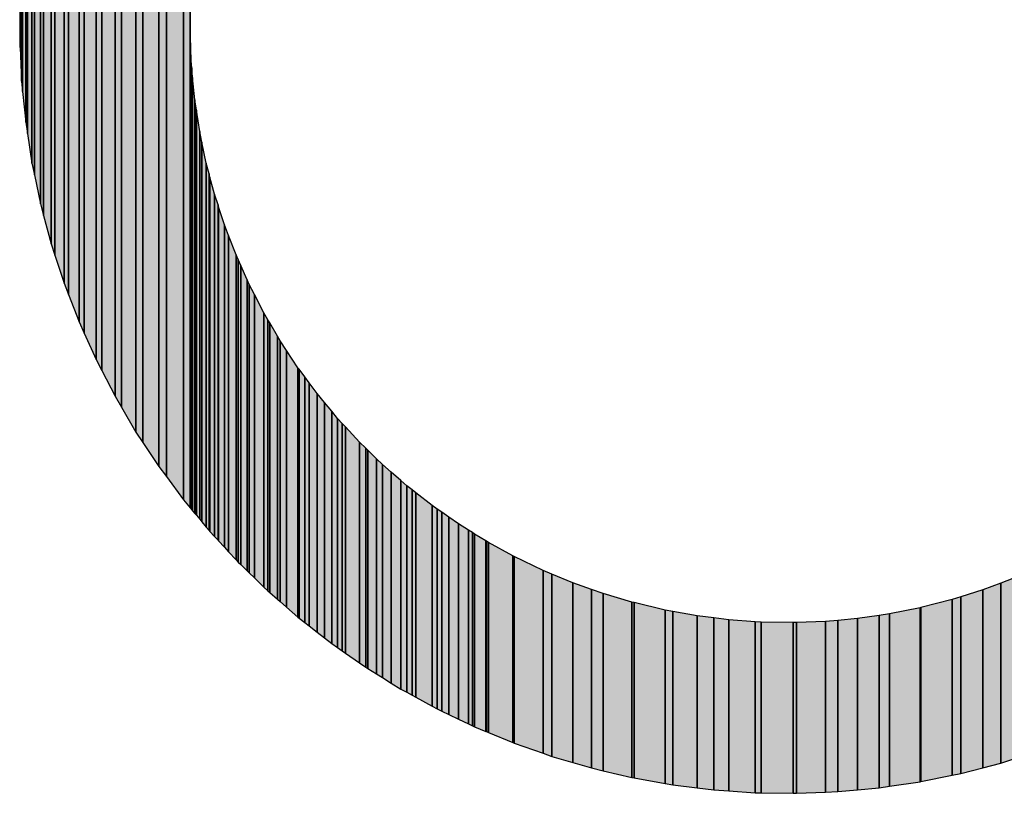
# Model space of a CAD drawing. Extents: x -1000932 to 2054797, y 285738 to 764020.
# Tile 15 of 256: x -389684 to -389049, y 541435 to 541934. Entities that reach past the tile are written whole.
import ezdxf

# ---------------------------------------------------------------- set-up
doc = ezdxf.new("R2010")
doc.units = 0
doc.header["$MEASUREMENT"] = 0
doc.layers.add('31.', color=7, linetype='CONTINUOUS')
doc.layers.add('HATCH_REACTORS', color=7, linetype='CONTINUOUS')

msp = doc.modelspace()

# ---------------------------------------------------------------- hatches: boundary and pattern name
at = {"layer": '31.', "linetype": 'Continuous'}
for points in [[(-389574.338, 541618.842), (-389574.338, 542241.467), (-389578.682, 542235.842), (-389578.682, 541624.061)], [(-389574.119, 541944.279), (-389574.119, 542241.748), (-389574.338, 542241.467), (-389574.338, 541923.529)], [(-389578.682, 541624.061), (-389578.682, 542235.842), (-389589.744, 542221.436), (-389589.744, 541638.967)], [(-389589.744, 541638.967), (-389589.744, 542221.436), (-389594.588, 542214.373), (-389594.588, 541645.498)], [(-389594.588, 541645.498), (-389594.588, 542214.373), (-389604.869, 542199.404), (-389604.869, 541661.029)], [(-389604.869, 541661.029), (-389604.869, 542199.404), (-389609.369, 542192.061), (-389609.369, 541667.779)], [(-389609.369, 541667.779), (-389609.369, 542192.061), (-389618.807, 542176.592), (-389618.807, 541683.873)], [(-389618.807, 541683.873), (-389618.807, 542176.592), (-389622.869, 542168.998), (-389622.869, 541690.842)], [(-389622.869, 541690.842), (-389622.869, 542168.998), (-389631.463, 542153.061), (-389631.463, 541707.404)], [(-389631.463, 541707.404), (-389631.463, 542153.061), (-389635.151, 542145.217), (-389635.151, 541714.561)], [(-389635.151, 541714.561), (-389635.151, 542145.217), (-389642.838, 542128.904), (-389642.838, 541731.623)], [(-389642.838, 541731.623), (-389642.838, 542128.904), (-389646.119, 542120.811), (-389646.119, 541738.936)], [(-389646.119, 541738.936), (-389646.119, 542120.811), (-389652.901, 542104.154), (-389652.901, 541756.436)], [(-389652.901, 541756.436), (-389652.901, 542104.154), (-389655.776, 542095.842), (-389655.776, 541763.842)], [(-389655.776, 541763.842), (-389655.776, 542095.842), (-389661.619, 542078.873), (-389661.619, 541781.779)], [(-389661.619, 541781.779), (-389661.619, 542078.873), (-389664.057, 542070.342), (-389664.057, 541789.248)], [(-389664.057, 541789.248), (-389664.057, 542070.342), (-389668.932, 542053.186), (-389668.932, 541807.561)], [(-389668.932, 541807.561), (-389668.932, 542053.186), (-389670.963, 542044.404), (-389670.963, 541815.061)], [(-389670.963, 541815.061), (-389670.963, 542044.404), (-389674.869, 542027.154), (-389674.869, 541833.748)], [(-389674.869, 541833.748), (-389674.869, 542027.154), (-389676.463, 542018.029), (-389676.463, 541841.217)], [(-389676.463, 541841.217), (-389676.463, 542018.029), (-389679.401, 542000.811), (-389679.401, 541860.342)], [(-389679.401, 541860.342), (-389679.401, 542000.811), (-389680.526, 541991.217), (-389680.526, 541867.623)], [(-389680.526, 541867.623), (-389680.526, 541991.217), (-389682.494, 541974.279), (-389682.494, 541887.436)], [(-389682.494, 541887.436), (-389682.494, 541974.279), (-389683.182, 541963.467), (-389683.182, 541894.186)], [(-389683.182, 541894.186), (-389683.182, 541963.467), (-389684.182, 541947.592), (-389684.182, 541915.936)], [(-389684.182, 541947.592), (-389684.401, 541920.904), (-389684.182, 541915.936)], [(-389574.119, 541618.592), (-389574.119, 541918.842), (-389574.338, 541923.529), (-389574.338, 541618.842)], [(-389573.463, 541617.779), (-389573.463, 541903.654), (-389574.119, 541918.842), (-389574.119, 541618.592)], [(-389573.432, 541617.748), (-389573.432, 541902.748), (-389573.463, 541903.654)], [(-389572.807, 541616.998), (-389572.807, 541896.467), (-389573.432, 541902.748), (-389573.432, 541617.748)], [(-389571.401, 541615.279), (-389571.401, 541882.092), (-389572.807, 541896.467), (-389572.807, 541616.998)], [(-389570.369, 541614.061), (-389570.369, 541875.373), (-389571.401, 541882.092), (-389571.401, 541615.279)], [(-389568.244, 541611.498), (-389568.244, 541861.561), (-389570.369, 541875.373), (-389570.369, 541614.061)], [(-389566.807, 541609.779), (-389566.807, 541854.686), (-389568.244, 541861.561), (-389568.244, 541611.498)], [(-389563.994, 541606.404), (-389563.994, 541841.217), (-389566.807, 541854.686), (-389566.807, 541609.779)], [(-389562.182, 541604.186), (-389562.182, 541834.279), (-389563.994, 541841.217), (-389563.994, 541606.404)], [(-389561.619, 541603.498), (-389561.619, 541832.186), (-389562.182, 541834.279), (-389562.182, 541604.186)], [(-389558.682, 541600.342), (-389558.682, 541821.123), (-389561.619, 541832.186), (-389561.619, 541603.498)], [(-389556.432, 541597.904), (-389556.432, 541814.248), (-389558.682, 541821.123), (-389558.682, 541600.342)], [(-389556.057, 541597.498), (-389556.057, 541813.061), (-389556.432, 541814.248), (-389556.432, 541597.904)], [(-389552.276, 541593.404), (-389552.276, 541801.373), (-389556.057, 541813.061), (-389556.057, 541597.498)], [(-389549.651, 541590.561), (-389549.651, 541794.561), (-389552.276, 541801.373), (-389552.276, 541593.404)], [(-389544.807, 541585.342), (-389544.807, 541781.998), (-389549.651, 541794.561), (-389549.651, 541590.561)], [(-389543.463, 541583.904), (-389543.463, 541778.998), (-389544.807, 541781.998), (-389544.807, 541585.342)], [(-389541.776, 541582.279), (-389541.776, 541775.279), (-389543.463, 541778.998), (-389543.463, 541583.904)], [(-389537.588, 541578.186), (-389537.588, 541765.873), (-389541.776, 541775.279), (-389541.776, 541582.279)], [(-389536.307, 541576.936), (-389536.307, 541763.029), (-389537.588, 541765.873), (-389537.588, 541578.186)], [(-389532.901, 541573.654), (-389532.901, 541756.467), (-389536.307, 541763.029), (-389536.307, 541576.936)], [(-389526.807, 541567.717), (-389526.807, 541744.561), (-389532.901, 541756.467), (-389532.901, 541573.654)], [(-389524.276, 541565.279), (-389524.276, 541740.248), (-389526.807, 541744.561), (-389526.807, 541567.717)], [(-389523.057, 541564.217), (-389523.057, 541738.154), (-389524.276, 541740.248), (-389524.276, 541565.279)], [(-389518.088, 541559.904), (-389518.088, 541729.686), (-389523.057, 541738.154), (-389523.057, 541564.217)], [(-389516.307, 541558.342), (-389516.307, 541726.623), (-389518.088, 541729.686), (-389518.088, 541559.904)], [(-389512.213, 541554.779), (-389512.213, 541720.404), (-389516.307, 541726.623), (-389516.307, 541558.342)], [(-389504.869, 541548.404), (-389504.869, 541709.279), (-389512.213, 541720.404), (-389512.213, 541554.779)], [(-389504.119, 541547.748), (-389504.119, 541708.279), (-389504.869, 541709.279), (-389504.869, 541548.404)], [(-389500.432, 541544.842), (-389500.432, 541703.279), (-389504.119, 541708.279), (-389504.119, 541547.748)], [(-389497.651, 541542.686), (-389497.651, 541699.529), (-389500.432, 541703.279), (-389500.432, 541544.842)], [(-389492.494, 541538.686), (-389492.494, 541692.592), (-389497.651, 541699.529), (-389497.651, 541542.686)], [(-389487.744, 541534.967), (-389487.744, 541686.811), (-389492.494, 541692.592), (-389492.494, 541538.686)], [(-389483.057, 541531.311), (-389483.057, 541681.154), (-389487.744, 541686.811), (-389487.744, 541534.967)], [(-389479.276, 541528.686), (-389479.276, 541676.592), (-389483.057, 541681.154), (-389483.057, 541531.311)], [(-389476.307, 541526.623), (-389476.307, 541673.373), (-389479.276, 541676.592), (-389479.276, 541528.686)], [(-389474.182, 541525.123), (-389474.182, 541671.061), (-389476.307, 541673.373), (-389476.307, 541526.623)], [(-389465.182, 541518.873), (-389465.182, 541661.311), (-389474.182, 541671.061), (-389474.182, 541525.123)], [(-389461.119, 541516.061), (-389461.119, 541657.373), (-389465.182, 541661.311), (-389465.182, 541518.873)], [(-389459.776, 541515.217), (-389459.776, 541656.061), (-389461.119, 541657.373), (-389461.119, 541516.061)], [(-389454.119, 541511.717), (-389454.119, 541650.529), (-389459.776, 541656.061), (-389459.776, 541515.217)], [(-389450.307, 541509.342), (-389450.307, 541646.811), (-389454.119, 541650.529), (-389454.119, 541511.717)], [(-389444.619, 541505.842), (-389444.619, 541641.873), (-389450.307, 541646.811), (-389450.307, 541509.342)], [(-389438.401, 541501.967), (-389438.401, 541636.436), (-389444.619, 541641.873), (-389444.619, 541505.842)], [(-389434.651, 541499.936), (-389434.651, 541633.154), (-389438.401, 541636.436), (-389438.401, 541501.967)], [(-389431.151, 541498.029), (-389431.151, 541630.436), (-389434.651, 541633.154), (-389434.651, 541499.936)], [(-389428.713, 541496.686), (-389428.713, 541628.498), (-389431.151, 541630.436), (-389431.151, 541498.029)], [(-389418.276, 541490.967), (-389418.276, 541620.342), (-389428.713, 541628.498), (-389428.713, 541496.686)], [(-389414.963, 541489.154), (-389414.963, 541618.029), (-389418.276, 541620.342), (-389418.276, 541490.967)], [(-389412.088, 541487.779), (-389412.088, 541616.029), (-389414.963, 541618.029), (-389414.963, 541489.154)], [(-389407.494, 541485.592), (-389407.494, 541612.811), (-389412.088, 541616.029), (-389412.088, 541487.779)], [(-389401.276, 541482.592), (-389401.276, 541608.436), (-389407.494, 541612.811), (-389407.494, 541485.592)], [(-389394.838, 541479.529), (-389394.838, 541604.436), (-389401.276, 541608.436), (-389401.276, 541482.592)], [(-389392.276, 541478.311), (-389392.276, 541602.842), (-389394.838, 541604.436), (-389394.838, 541479.529)], [(-389390.869, 541477.623), (-389390.869, 541601.967), (-389392.276, 541602.842), (-389392.276, 541478.311)], [(-389383.619, 541474.623), (-389383.619, 541597.467), (-389390.869, 541601.967), (-389390.869, 541477.623)], [(-389383.276, 541474.498), (-389383.276, 541597.279), (-389383.619, 541597.467), (-389383.619, 541474.623)], [(-389381.807, 541473.873), (-389381.807, 541596.467), (-389383.213, 541597.248), (-389383.213, 541474.467)], [(-389366.182, 541467.404), (-389366.182, 541587.904), (-389381.807, 541596.467), (-389381.807, 541473.873)], [(-389365.401, 541467.123), (-389365.401, 541587.467), (-389366.182, 541587.904), (-389366.182, 541467.404)], [(-389346.682, 541460.529), (-389346.682, 541578.467), (-389365.401, 541587.467), (-389365.401, 541467.123)], [(-389340.994, 541458.529), (-389340.994, 541576.092), (-389346.682, 541578.467), (-389346.682, 541460.529)], [(-389327.526, 541454.592), (-389327.526, 541570.498), (-389340.994, 541576.092), (-389340.994, 541458.529)], [(-389043.526, 541456.686), (-389043.526, 541573.311), (-389051.369, 541570.342), (-389051.369, 541454.186)], [(-389315.338, 541451.029), (-389315.338, 541566.186), (-389327.526, 541570.498), (-389327.526, 541454.592)], [(-389051.369, 541454.186), (-389051.369, 541570.342), (-389062.963, 541565.967), (-389062.963, 541451.186)], [(-389307.932, 541449.279), (-389307.932, 541563.561), (-389315.338, 541566.186), (-389315.338, 541451.029)], [(-389289.338, 541444.904), (-389289.338, 541558.061), (-389307.932, 541563.561), (-389307.932, 541449.279)], [(-389077.213, 541447.467), (-389077.213, 541561.467), (-389082.744, 541559.717), (-389082.744, 541446.342)], [(-389062.963, 541451.186), (-389062.963, 541565.967), (-389077.213, 541561.467), (-389077.213, 541447.467)], [(-389287.994, 541444.686), (-389287.994, 541557.686), (-389289.338, 541558.061), (-389289.338, 541444.904)], [(-389267.807, 541441.061), (-389267.807, 541552.873), (-389287.994, 541557.686), (-389287.994, 541444.686)], [(-389103.401, 541442.123), (-389103.401, 541554.404), (-389123.244, 541550.436), (-389123.244, 541439.186)], [(-389102.869, 541442.248), (-389102.869, 541554.529), (-389103.401, 541554.404), (-389103.401, 541442.123)], [(-389082.744, 541446.342), (-389082.744, 541559.717), (-389102.869, 541554.529), (-389102.869, 541442.248)], [(-389263.026, 541440.217), (-389263.026, 541552.029), (-389267.807, 541552.873), (-389267.807, 541441.061)], [(-389247.338, 541438.279), (-389247.338, 541549.186), (-389263.026, 541552.029), (-389263.026, 541440.217)], [(-389236.494, 541436.936), (-389236.494, 541547.842), (-389247.338, 541549.186), (-389247.338, 541438.279)], [(-389226.744, 541436.279), (-389226.744, 541546.592), (-389236.494, 541547.842), (-389236.494, 541436.936)], [(-389143.807, 541436.904), (-389143.807, 541547.436), (-389156.432, 541546.279), (-389156.432, 541435.748)], [(-389129.838, 541438.217), (-389129.838, 541549.467), (-389143.807, 541547.436), (-389143.807, 541436.904)], [(-389123.244, 541439.186), (-389123.244, 541550.436), (-389129.838, 541549.467), (-389129.838, 541438.217)], [(-389209.838, 541435.092), (-389209.838, 541545.404), (-389226.744, 541546.592), (-389226.744, 541436.279)], [(-389206.026, 541435.029), (-389206.026, 541545.123), (-389209.838, 541545.404), (-389209.838, 541435.092)], [(-389185.244, 541434.717), (-389185.244, 541544.779), (-389206.026, 541545.123), (-389206.026, 541435.029)], [(-389183.119, 541434.686), (-389183.119, 541544.842), (-389185.244, 541544.779), (-389185.244, 541434.717)], [(-389164.494, 541435.436), (-389164.494, 541545.529), (-389183.119, 541544.842), (-389183.119, 541434.686)], [(-389156.432, 541435.748), (-389156.432, 541546.279), (-389164.494, 541545.529), (-389164.494, 541435.436)]]:
    msp.add_hatch(color=7, dxfattribs=at).paths.add_polyline_path(points, flags=0)

# ---------------------------------------------------------------- linework, layer by layer
at = {"layer": 'HATCH_REACTORS', "ltscale": 10}
for points in [[(-389574.338, 541618.842), (-389574.338, 542241.467), (-389578.682, 542235.842), (-389578.682, 541624.061)], [(-389574.119, 541944.279), (-389574.119, 542241.748), (-389574.338, 542241.467), (-389574.338, 541923.529)], [(-389578.682, 541624.061), (-389578.682, 542235.842), (-389589.744, 542221.436), (-389589.744, 541638.967)], [(-389589.744, 541638.967), (-389589.744, 542221.436), (-389594.588, 542214.373), (-389594.588, 541645.498)], [(-389594.588, 541645.498), (-389594.588, 542214.373), (-389604.869, 542199.404), (-389604.869, 541661.029)], [(-389604.869, 541661.029), (-389604.869, 542199.404), (-389609.369, 542192.061), (-389609.369, 541667.779)], [(-389609.369, 541667.779), (-389609.369, 542192.061), (-389618.807, 542176.592), (-389618.807, 541683.873)], [(-389618.807, 541683.873), (-389618.807, 542176.592), (-389622.869, 542168.998), (-389622.869, 541690.842)], [(-389622.869, 541690.842), (-389622.869, 542168.998), (-389631.463, 542153.061), (-389631.463, 541707.404)], [(-389631.463, 541707.404), (-389631.463, 542153.061), (-389635.151, 542145.217), (-389635.151, 541714.561)], [(-389635.151, 541714.561), (-389635.151, 542145.217), (-389642.838, 542128.904), (-389642.838, 541731.623)], [(-389642.838, 541731.623), (-389642.838, 542128.904), (-389646.119, 542120.811), (-389646.119, 541738.936)], [(-389646.119, 541738.936), (-389646.119, 542120.811), (-389652.901, 542104.154), (-389652.901, 541756.436)], [(-389652.901, 541756.436), (-389652.901, 542104.154), (-389655.776, 542095.842), (-389655.776, 541763.842)], [(-389655.776, 541763.842), (-389655.776, 542095.842), (-389661.619, 542078.873), (-389661.619, 541781.779)], [(-389661.619, 541781.779), (-389661.619, 542078.873), (-389664.057, 542070.342), (-389664.057, 541789.248)], [(-389664.057, 541789.248), (-389664.057, 542070.342), (-389668.932, 542053.186), (-389668.932, 541807.561)], [(-389668.932, 541807.561), (-389668.932, 542053.186), (-389670.963, 542044.404), (-389670.963, 541815.061)], [(-389670.963, 541815.061), (-389670.963, 542044.404), (-389674.869, 542027.154), (-389674.869, 541833.748)], [(-389674.869, 541833.748), (-389674.869, 542027.154), (-389676.463, 542018.029), (-389676.463, 541841.217)], [(-389676.463, 541841.217), (-389676.463, 542018.029), (-389679.401, 542000.811), (-389679.401, 541860.342)], [(-389679.401, 541860.342), (-389679.401, 542000.811), (-389680.526, 541991.217), (-389680.526, 541867.623)], [(-389680.526, 541867.623), (-389680.526, 541991.217), (-389682.494, 541974.279), (-389682.494, 541887.436)], [(-389682.494, 541887.436), (-389682.494, 541974.279), (-389683.182, 541963.467), (-389683.182, 541894.186)], [(-389683.182, 541894.186), (-389683.182, 541963.467), (-389684.182, 541947.592), (-389684.182, 541915.936)], [(-389684.182, 541947.592), (-389684.401, 541920.904), (-389684.182, 541915.936)], [(-389574.119, 541618.592), (-389574.119, 541918.842), (-389574.338, 541923.529), (-389574.338, 541618.842)], [(-389573.463, 541617.779), (-389573.463, 541903.654), (-389574.119, 541918.842), (-389574.119, 541618.592)], [(-389573.432, 541617.748), (-389573.432, 541902.748), (-389573.463, 541903.654), (-389573.463, 541617.779)], [(-389572.807, 541616.998), (-389572.807, 541896.467), (-389573.432, 541902.748), (-389573.432, 541617.748)], [(-389571.401, 541615.279), (-389571.401, 541882.092), (-389572.807, 541896.467), (-389572.807, 541616.998)], [(-389570.369, 541614.061), (-389570.369, 541875.373), (-389571.401, 541882.092), (-389571.401, 541615.279)], [(-389568.244, 541611.498), (-389568.244, 541861.561), (-389570.369, 541875.373), (-389570.369, 541614.061)], [(-389566.807, 541609.779), (-389566.807, 541854.686), (-389568.244, 541861.561), (-389568.244, 541611.498)], [(-389563.994, 541606.404), (-389563.994, 541841.217), (-389566.807, 541854.686), (-389566.807, 541609.779)], [(-389562.182, 541604.186), (-389562.182, 541834.279), (-389563.994, 541841.217), (-389563.994, 541606.404)], [(-389561.619, 541603.498), (-389561.619, 541832.186), (-389562.182, 541834.279), (-389562.182, 541604.186)], [(-389558.682, 541600.342), (-389558.682, 541821.123), (-389561.619, 541832.186), (-389561.619, 541603.498)], [(-389556.432, 541597.904), (-389556.432, 541814.248), (-389558.682, 541821.123), (-389558.682, 541600.342)], [(-389556.057, 541597.498), (-389556.057, 541813.061), (-389556.432, 541814.248), (-389556.432, 541597.904)], [(-389552.276, 541593.404), (-389552.276, 541801.373), (-389556.057, 541813.061), (-389556.057, 541597.498)], [(-389549.651, 541590.561), (-389549.651, 541794.561), (-389552.276, 541801.373), (-389552.276, 541593.404)], [(-389544.807, 541585.342), (-389544.807, 541781.998), (-389549.651, 541794.561), (-389549.651, 541590.561)], [(-389543.463, 541583.904), (-389543.463, 541778.998), (-389544.807, 541781.998), (-389544.807, 541585.342)], [(-389541.776, 541582.279), (-389541.776, 541775.279), (-389543.463, 541778.998), (-389543.463, 541583.904)], [(-389537.588, 541578.186), (-389537.588, 541765.873), (-389541.776, 541775.279), (-389541.776, 541582.279)], [(-389536.307, 541576.936), (-389536.307, 541763.029), (-389537.588, 541765.873), (-389537.588, 541578.186)], [(-389532.901, 541573.654), (-389532.901, 541756.467), (-389536.307, 541763.029), (-389536.307, 541576.936)], [(-389526.807, 541567.717), (-389526.807, 541744.561), (-389532.901, 541756.467), (-389532.901, 541573.654)], [(-389524.276, 541565.279), (-389524.276, 541740.248), (-389526.807, 541744.561), (-389526.807, 541567.717)], [(-389523.057, 541564.217), (-389523.057, 541738.154), (-389524.276, 541740.248), (-389524.276, 541565.279)], [(-389518.088, 541559.904), (-389518.088, 541729.686), (-389523.057, 541738.154), (-389523.057, 541564.217)], [(-389516.307, 541558.342), (-389516.307, 541726.623), (-389518.088, 541729.686), (-389518.088, 541559.904)], [(-389512.213, 541554.779), (-389512.213, 541720.404), (-389516.307, 541726.623), (-389516.307, 541558.342)], [(-389504.869, 541548.404), (-389504.869, 541709.279), (-389512.213, 541720.404), (-389512.213, 541554.779)], [(-389504.119, 541547.748), (-389504.119, 541708.279), (-389504.869, 541709.279), (-389504.869, 541548.404)], [(-389500.432, 541544.842), (-389500.432, 541703.279), (-389504.119, 541708.279), (-389504.119, 541547.748)], [(-389497.651, 541542.686), (-389497.651, 541699.529), (-389500.432, 541703.279), (-389500.432, 541544.842)], [(-389492.494, 541538.686), (-389492.494, 541692.592), (-389497.651, 541699.529), (-389497.651, 541542.686)], [(-389487.744, 541534.967), (-389487.744, 541686.811), (-389492.494, 541692.592), (-389492.494, 541538.686)], [(-389483.057, 541531.311), (-389483.057, 541681.154), (-389487.744, 541686.811), (-389487.744, 541534.967)], [(-389479.276, 541528.686), (-389479.276, 541676.592), (-389483.057, 541681.154), (-389483.057, 541531.311)], [(-389476.307, 541526.623), (-389476.307, 541673.373), (-389479.276, 541676.592), (-389479.276, 541528.686)], [(-389474.182, 541525.123), (-389474.182, 541671.061), (-389476.307, 541673.373), (-389476.307, 541526.623)], [(-389465.182, 541518.873), (-389465.182, 541661.311), (-389474.182, 541671.061), (-389474.182, 541525.123)], [(-389461.119, 541516.061), (-389461.119, 541657.373), (-389465.182, 541661.311), (-389465.182, 541518.873)], [(-389459.776, 541515.217), (-389459.776, 541656.061), (-389461.119, 541657.373), (-389461.119, 541516.061)], [(-389454.119, 541511.717), (-389454.119, 541650.529), (-389459.776, 541656.061), (-389459.776, 541515.217)], [(-389450.307, 541509.342), (-389450.307, 541646.811), (-389454.119, 541650.529), (-389454.119, 541511.717)], [(-389444.619, 541505.842), (-389444.619, 541641.873), (-389450.307, 541646.811), (-389450.307, 541509.342)], [(-389438.401, 541501.967), (-389438.401, 541636.436), (-389444.619, 541641.873), (-389444.619, 541505.842)], [(-389434.651, 541499.936), (-389434.651, 541633.154), (-389438.401, 541636.436), (-389438.401, 541501.967)], [(-389431.151, 541498.029), (-389431.151, 541630.436), (-389434.651, 541633.154), (-389434.651, 541499.936)], [(-389428.713, 541496.686), (-389428.713, 541628.498), (-389431.151, 541630.436), (-389431.151, 541498.029)], [(-389418.276, 541490.967), (-389418.276, 541620.342), (-389428.713, 541628.498), (-389428.713, 541496.686)], [(-389414.963, 541489.154), (-389414.963, 541618.029), (-389418.276, 541620.342), (-389418.276, 541490.967)], [(-389412.088, 541487.779), (-389412.088, 541616.029), (-389414.963, 541618.029), (-389414.963, 541489.154)], [(-389407.494, 541485.592), (-389407.494, 541612.811), (-389412.088, 541616.029), (-389412.088, 541487.779)], [(-389401.276, 541482.592), (-389401.276, 541608.436), (-389407.494, 541612.811), (-389407.494, 541485.592)], [(-389394.838, 541479.529), (-389394.838, 541604.436), (-389401.276, 541608.436), (-389401.276, 541482.592)], [(-389392.276, 541478.311), (-389392.276, 541602.842), (-389394.838, 541604.436), (-389394.838, 541479.529)], [(-389390.869, 541477.623), (-389390.869, 541601.967), (-389392.276, 541602.842), (-389392.276, 541478.311)], [(-389383.619, 541474.623), (-389383.619, 541597.467), (-389390.869, 541601.967), (-389390.869, 541477.623)], [(-389383.276, 541474.498), (-389383.276, 541597.279), (-389383.619, 541597.467), (-389383.619, 541474.623)], [(-389383.213, 541474.467), (-389383.213, 541597.248), (-389383.276, 541597.279), (-389383.276, 541474.498)], [(-389381.807, 541473.873), (-389381.807, 541596.467), (-389383.213, 541597.248), (-389383.213, 541474.467)], [(-389366.182, 541467.404), (-389366.182, 541587.904), (-389381.807, 541596.467), (-389381.807, 541473.873)], [(-389365.401, 541467.123), (-389365.401, 541587.467), (-389366.182, 541587.904), (-389366.182, 541467.404)], [(-389346.682, 541460.529), (-389346.682, 541578.467), (-389365.401, 541587.467), (-389365.401, 541467.123)], [(-389340.994, 541458.529), (-389340.994, 541576.092), (-389346.682, 541578.467), (-389346.682, 541460.529)], [(-389327.526, 541454.592), (-389327.526, 541570.498), (-389340.994, 541576.092), (-389340.994, 541458.529)], [(-389043.526, 541456.686), (-389043.526, 541573.311), (-389051.369, 541570.342), (-389051.369, 541454.186)], [(-389315.338, 541451.029), (-389315.338, 541566.186), (-389327.526, 541570.498), (-389327.526, 541454.592)], [(-389051.369, 541454.186), (-389051.369, 541570.342), (-389062.963, 541565.967), (-389062.963, 541451.186)], [(-389307.932, 541449.279), (-389307.932, 541563.561), (-389315.338, 541566.186), (-389315.338, 541451.029)], [(-389289.338, 541444.904), (-389289.338, 541558.061), (-389307.932, 541563.561), (-389307.932, 541449.279)], [(-389077.213, 541447.467), (-389077.213, 541561.467), (-389082.744, 541559.717), (-389082.744, 541446.342)], [(-389062.963, 541451.186), (-389062.963, 541565.967), (-389077.213, 541561.467), (-389077.213, 541447.467)], [(-389287.994, 541444.686), (-389287.994, 541557.686), (-389289.338, 541558.061), (-389289.338, 541444.904)], [(-389267.807, 541441.061), (-389267.807, 541552.873), (-389287.994, 541557.686), (-389287.994, 541444.686)], [(-389103.401, 541442.123), (-389103.401, 541554.404), (-389123.244, 541550.436), (-389123.244, 541439.186)], [(-389102.869, 541442.248), (-389102.869, 541554.529), (-389103.401, 541554.404), (-389103.401, 541442.123)], [(-389082.744, 541446.342), (-389082.744, 541559.717), (-389102.869, 541554.529), (-389102.869, 541442.248)], [(-389263.026, 541440.217), (-389263.026, 541552.029), (-389267.807, 541552.873), (-389267.807, 541441.061)], [(-389247.338, 541438.279), (-389247.338, 541549.186), (-389263.026, 541552.029), (-389263.026, 541440.217)], [(-389236.494, 541436.936), (-389236.494, 541547.842), (-389247.338, 541549.186), (-389247.338, 541438.279)], [(-389226.744, 541436.279), (-389226.744, 541546.592), (-389236.494, 541547.842), (-389236.494, 541436.936)], [(-389143.807, 541436.904), (-389143.807, 541547.436), (-389156.432, 541546.279), (-389156.432, 541435.748)], [(-389129.838, 541438.217), (-389129.838, 541549.467), (-389143.807, 541547.436), (-389143.807, 541436.904)], [(-389123.244, 541439.186), (-389123.244, 541550.436), (-389129.838, 541549.467), (-389129.838, 541438.217)], [(-389209.838, 541435.092), (-389209.838, 541545.404), (-389226.744, 541546.592), (-389226.744, 541436.279)], [(-389206.026, 541435.029), (-389206.026, 541545.123), (-389209.838, 541545.404), (-389209.838, 541435.092)], [(-389185.244, 541434.717), (-389185.244, 541544.779), (-389206.026, 541545.123), (-389206.026, 541435.029)], [(-389183.119, 541434.686), (-389183.119, 541544.842), (-389185.244, 541544.779), (-389185.244, 541434.717)], [(-389164.494, 541435.436), (-389164.494, 541545.529), (-389183.119, 541544.842), (-389183.119, 541434.686)], [(-389156.432, 541435.748), (-389156.432, 541546.279), (-389164.494, 541545.529), (-389164.494, 541435.436)]]:
    msp.add_lwpolyline(points, close=True, dxfattribs=at)

doc.saveas('drawing.dxf')
